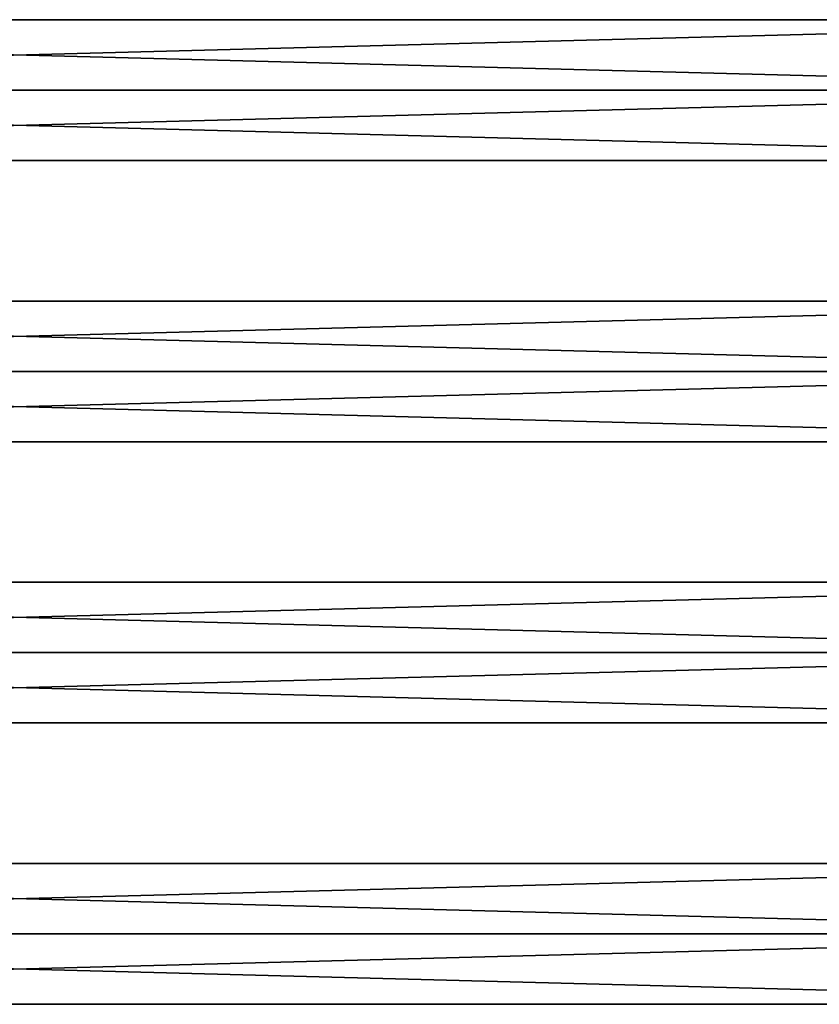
# Model space of a CAD drawing. Extents: x -250 to 250, y -968 to 894.
# Tile 236 of 256: x 0 to 125, y 715 to 869. Entities that reach past the tile are written whole.
import ezdxf

# ---------------------------------------------------------------- set-up
doc = ezdxf.new("R2010")
doc.units = 0
doc.header["$LTSCALE"] = 3.583593
for name, color, linetype in [('13', 7, 'CONTINUOUS'), ('14', 7, 'CONTINUOUS'), ('15', 7, 'CONTINUOUS'), ('16', 7, 'CONTINUOUS'), ('17', 7, 'CONTINUOUS'), ('18', 7, 'CONTINUOUS'), ('19', 7, 'CONTINUOUS'), ('20', 7, 'CONTINUOUS')]:
    doc.layers.add(name, color=color, linetype=linetype)

msp = doc.modelspace()

# ---------------------------------------------------------------- linework, layer by layer
at = {"layer": '13', "color": 7, "linetype": 'CONTINUOUS'}
for points in [[(210, 847, 0), (210, 858, 11), (-210, 847, 0), (210, 847, 0)], [(-210, 858, -11), (210, 847, 0), (-210, 847, 0), (-210, 858, -11)], [(210, 858, 11), (-210, 858, 11), (-210, 847, 0), (210, 858, 11)], [(210, 858, -11), (210, 847, 0), (-210, 858, -11), (210, 858, -11)]]:
    msp.add_3dface(points, dxfattribs=at)
at = {"layer": '14', "color": 7, "linetype": 'CONTINUOUS'}
for points in [[(210, 869, 0), (-210, 869, 0), (-210, 858, 11), (210, 869, 0)], [(210, 858, 11), (210, 869, 0), (-210, 858, 11), (210, 858, 11)], [(210, 858, -11), (-210, 858, -11), (-210, 869, 0), (210, 858, -11)], [(210, 869, 0), (210, 858, -11), (-210, 869, 0), (210, 869, 0)]]:
    msp.add_3dface(points, dxfattribs=at)
at = {"layer": '15', "color": 7, "linetype": 'CONTINUOUS'}
for points in [[(210, 803, 0), (210, 814, 11), (-210, 803, 0), (210, 803, 0)], [(210, 814, -11), (210, 803, 0), (-210, 814, -11), (210, 814, -11)], [(210, 814, 11), (-210, 814, 11), (-210, 803, 0), (210, 814, 11)], [(-210, 814, -11), (210, 803, 0), (-210, 803, 0), (-210, 814, -11)]]:
    msp.add_3dface(points, dxfattribs=at)
at = {"layer": '16', "color": 7, "linetype": 'CONTINUOUS'}
for points in [[(210, 825, 0), (-210, 825, 0), (-210, 814, 11), (210, 825, 0)], [(210, 825, 0), (210, 814, -11), (-210, 825, 0), (210, 825, 0)], [(210, 814, -11), (-210, 814, -11), (-210, 825, 0), (210, 814, -11)], [(210, 814, 11), (210, 825, 0), (-210, 814, 11), (210, 814, 11)]]:
    msp.add_3dface(points, dxfattribs=at)
at = {"layer": '17', "color": 7, "linetype": 'CONTINUOUS'}
for points in [[(210, 759, 0), (210, 770, 11), (-210, 759, 0), (210, 759, 0)], [(-210, 770, -11), (210, 759, 0), (-210, 759, 0), (-210, 770, -11)], [(210, 770, 11), (-210, 770, 11), (-210, 759, 0), (210, 770, 11)], [(210, 770, -11), (210, 759, 0), (-210, 770, -11), (210, 770, -11)]]:
    msp.add_3dface(points, dxfattribs=at)
at = {"layer": '18', "color": 7, "linetype": 'CONTINUOUS'}
for points in [[(210, 770, 11), (210, 781, 0), (-210, 770, 11), (210, 770, 11)], [(210, 770, -11), (-210, 770, -11), (-210, 781, 0), (210, 770, -11)], [(210, 781, 0), (-210, 781, 0), (-210, 770, 11), (210, 781, 0)], [(210, 781, 0), (210, 770, -11), (-210, 781, 0), (210, 781, 0)]]:
    msp.add_3dface(points, dxfattribs=at)
at = {"layer": '19', "color": 7, "linetype": 'CONTINUOUS'}
for points in [[(210, 726, 11), (-210, 726, 11), (-210, 715, 0), (210, 726, 11)], [(-210, 726, -11), (210, 715, 0), (-210, 715, 0), (-210, 726, -11)], [(210, 715, 0), (210, 726, 11), (-210, 715, 0), (210, 715, 0)], [(210, 726, -11), (210, 715, 0), (-210, 726, -11), (210, 726, -11)]]:
    msp.add_3dface(points, dxfattribs=at)
at = {"layer": '20', "color": 7, "linetype": 'CONTINUOUS'}
for points in [[(210, 737, 0), (210, 726, -11), (-210, 737, 0), (210, 737, 0)], [(210, 737, 0), (-210, 737, 0), (-210, 726, 11), (210, 737, 0)], [(210, 726, -11), (-210, 726, -11), (-210, 737, 0), (210, 726, -11)], [(210, 726, 11), (210, 737, 0), (-210, 726, 11), (210, 726, 11)]]:
    msp.add_3dface(points, dxfattribs=at)

doc.saveas('drawing.dxf')
